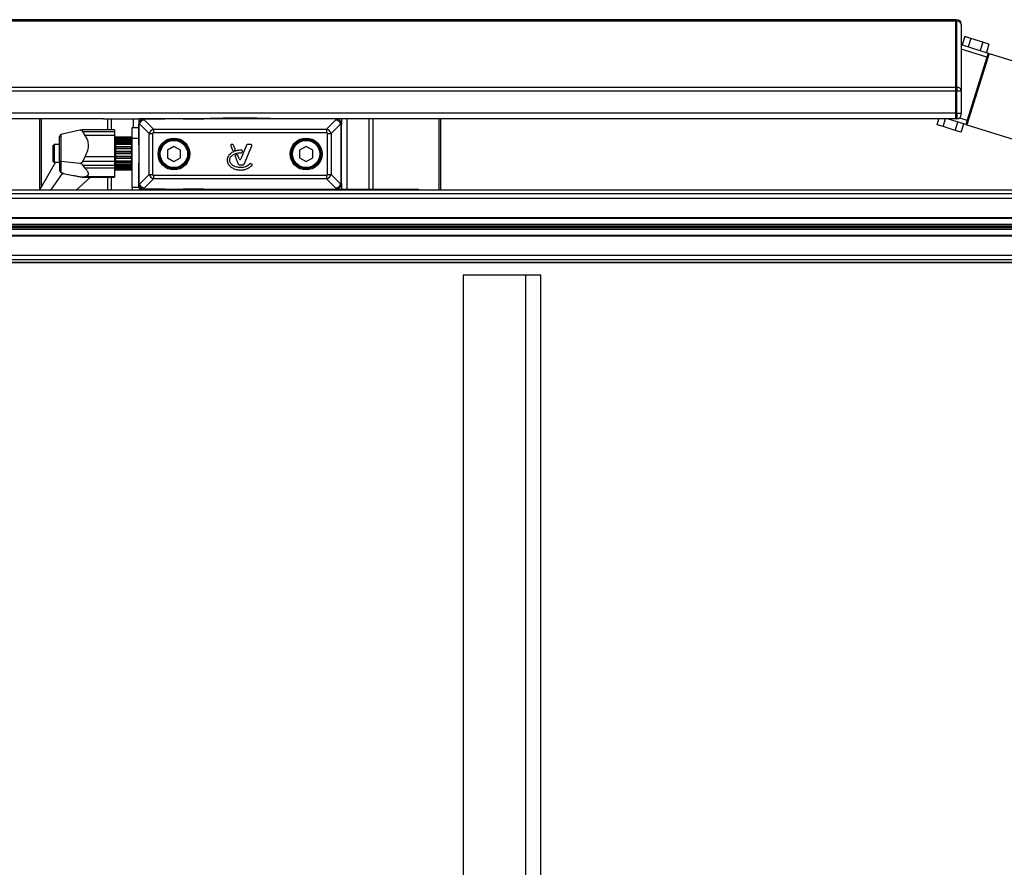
# Model space of a CAD drawing. Header units: millimetres. Extents: x 0 to 420, y 0 to 297.
# Tile 16 of 69: x 118 to 149, y 102 to 128. Entities that reach past the tile are written whole.
import ezdxf

# ---------------------------------------------------------------- set-up
doc = ezdxf.new("R2010")
doc.units = ezdxf.units.MM

msp = doc.modelspace()

# ---------------------------------------------------------------- linework, layer by layer
at = {"color": 7, "linetype": 'Continuous', "lineweight": 25}
for p, q in [((147.15111, 128.03694), (103.25593, 128.03694)), ((147.15111, 128.03694), (147.15111, 127.98749)), ((147.15111, 128.03694), (147.18487, 128.03694)), ((147.15111, 127.98749), (147.15111, 128.03694)), ((147.18487, 128.03694), (147.18487, 127.98749)), ((147.15111, 127.98749), (103.25593, 127.98749)), ((147.15111, 127.98749), (147.15111, 125.95916)), ((147.18487, 127.98749), (147.15111, 127.98749)), ((147.15111, 125.95916), (147.15111, 127.98749)), ((147.18487, 125.95916), (147.18487, 127.98749)), ((147.31994, 127.89199), (147.31994, 127.90188)), ((147.31994, 127.89199), (147.31994, 125.86366)), ((147.42465, 127.52169), (147.34369, 127.26399)), ((147.61063, 127.46326), (147.42465, 127.52169)), ((147.61063, 127.46326), (147.52967, 127.20556)), ((147.9826, 127.3464), (147.61063, 127.46326)), ((147.31994, 127.27145), (148.1449, 127.01227)), ((148.10442, 126.88341), (147.31994, 127.12988)), ((147.9826, 127.3464), (147.90164, 127.08869)), ((148.16858, 127.28797), (147.9826, 127.3464)), ((148.16858, 127.28797), (148.08762, 127.03026)), ((148.17712, 127.00215), (147.48892, 124.81165)), ((148.10442, 126.88341), (147.49719, 124.95063)), ((148.1449, 127.01227), (148.10442, 126.88341)), ((148.10442, 126.88341), (148.13663, 126.87329)), ((148.1449, 127.01227), (148.17712, 127.00215)), ((148.17712, 127.00215), (149.78777, 126.49612)), ((148.0437, 126.69014), (148.07591, 126.68002)), ((148.09615, 126.74444), (148.06394, 126.75456)), ((148.01519, 126.48674), (147.98298, 126.49686)), ((147.15111, 125.95916), (103.25593, 125.95916)), ((147.15111, 125.95916), (147.15111, 125.83978)), ((147.15111, 125.95916), (147.18487, 125.95916)), ((147.15111, 125.83978), (147.15111, 125.95916)), ((147.18487, 125.95916), (147.18487, 125.83978)), ((147.15111, 125.83978), (103.25593, 125.83978)), ((147.15111, 125.83978), (147.15111, 125.16687)), ((147.18487, 125.83978), (147.15111, 125.83978)), ((147.15111, 125.16687), (147.15111, 125.83978)), ((147.31994, 125.83978), (147.18487, 125.83978)), ((147.18487, 125.16687), (147.18487, 125.83978)), ((147.31994, 125.83978), (147.31994, 125.86366)), ((147.31994, 125.83978), (147.31994, 125.16687)), ((147.61864, 125.33718), (147.65085, 125.32706)), ((147.15111, 125.16687), (103.25593, 125.16687)), ((121.01659, 124.99805), (103.25593, 124.99805)), ((119.05819, 124.99805), (119.05819, 122.81895)), ((119.10764, 124.99805), (119.10764, 122.90486)), ((121.01659, 124.99805), (121.13597, 124.99805)), ((121.13597, 124.99805), (121.25535, 124.99805)), ((121.13597, 124.99805), (121.13597, 124.65778)), ((121.25535, 124.99805), (121.92826, 124.99805)), ((121.25535, 124.99805), (121.25535, 124.65778)), ((121.92826, 124.99805), (122.09709, 124.99805)), ((121.92826, 124.99805), (121.92826, 124.72792)), ((122.26592, 124.99805), (122.09709, 124.99805)), ((122.09709, 124.99805), (122.09709, 124.82922)), ((122.26592, 124.99805), (122.89733, 124.99805)), ((122.26592, 124.99569), (122.26592, 124.99805)), ((128.14112, 124.99805), (122.26592, 124.99805)), ((122.26592, 124.96751), (122.26592, 124.99569)), ((128.14112, 124.99569), (122.26592, 124.99569)), ((123.45784, 124.99805), (124.08926, 124.99805)), ((124.2844, 124.99805), (124.28454, 125.01493)), ((124.28454, 125.01493), (126.12249, 125.01493)), ((124.68799, 125.02843), (124.68799, 125.01493)), ((124.68799, 125.02843), (124.69251, 125.02843)), ((124.69251, 125.02843), (124.69251, 125.01493)), ((124.69251, 125.02843), (125.17428, 125.02843)), ((124.70161, 125.03012), (124.70161, 125.02843)), ((125.17428, 125.01493), (125.17428, 125.02843)), ((125.17428, 125.02843), (125.23276, 125.02843)), ((125.23276, 125.02843), (125.23276, 125.01493)), ((125.23276, 125.02843), (125.71452, 125.02843)), ((125.71452, 125.01493), (125.71452, 125.02843)), ((125.71452, 125.02843), (125.71905, 125.02843)), ((125.71905, 125.01493), (125.71905, 125.02843)), ((126.12249, 125.01493), (126.12264, 124.99805)), ((126.9492, 124.99805), (126.31778, 124.99805)), ((128.14112, 124.99805), (127.5097, 124.99805)), ((128.30995, 124.99805), (128.14112, 124.99805)), ((128.14112, 124.99569), (128.14112, 124.99805)), ((128.14112, 124.96751), (128.14112, 124.99569)), ((128.30995, 124.99805), (128.30995, 124.82922)), ((128.47877, 124.99805), (128.30995, 124.99805)), ((129.15168, 124.99805), (128.47877, 124.99805)), ((128.47877, 124.99805), (128.47877, 122.83705)), ((129.27106, 124.99805), (129.15168, 124.99805)), ((129.15168, 124.99805), (129.15168, 122.83705)), ((129.39044, 124.99805), (129.27106, 124.99805)), ((129.27106, 124.99805), (129.27106, 122.83705)), ((147.15111, 124.99805), (129.39044, 124.99805)), ((131.29939, 124.99805), (131.29939, 122.8074)), ((131.34884, 124.99805), (131.34884, 122.8074)), ((146.57453, 124.81579), (146.63179, 124.99805)), ((146.76052, 124.75736), (146.83613, 124.99805)), ((147.45671, 124.82177), (146.89564, 124.99805)), ((147.15111, 125.16687), (147.15111, 124.99805)), ((147.15111, 125.16687), (147.18487, 125.16687)), ((147.15111, 124.99805), (147.15111, 125.16687)), ((147.18487, 124.99805), (147.15111, 124.99805)), ((147.18487, 125.16687), (147.31994, 125.16687)), ((147.18487, 125.16687), (147.18487, 124.99805)), ((147.26423, 125.02382), (147.49719, 124.95063)), ((147.31994, 125.13311), (147.31994, 125.16687)), ((147.53768, 125.07948), (147.56989, 125.06936)), ((147.59013, 125.13378), (147.55792, 125.1439)), ((121.8945, 124.72792), (122.09709, 124.72792)), ((121.8945, 124.39027), (121.8945, 124.72792)), ((122.09709, 124.1978), (122.09709, 124.82922)), ((122.09945, 124.82922), (122.09709, 124.82922)), ((122.09709, 124.82922), (122.09709, 123.00588)), ((122.09945, 124.82922), (122.09945, 123.00588)), ((122.12762, 124.82922), (122.09945, 124.82922)), ((122.41376, 124.54308), (122.12762, 124.82922)), ((122.26592, 124.96751), (122.55206, 124.68137)), ((127.85498, 124.68137), (128.14112, 124.96751)), ((128.27941, 124.82922), (127.99327, 124.54308)), ((128.27941, 124.82922), (128.30759, 124.82922)), ((128.30759, 123.00588), (128.30759, 124.82922)), ((128.30759, 124.82922), (128.30995, 124.82922)), ((128.30995, 124.1978), (128.30995, 124.82922)), ((128.30995, 123.00588), (128.30995, 124.82922)), ((146.76052, 124.75736), (146.57453, 124.81579)), ((147.13248, 124.64049), (146.76052, 124.75736)), ((147.13248, 124.64049), (147.21345, 124.8982)), ((147.31846, 124.58206), (147.39943, 124.83977)), ((147.49719, 124.95063), (147.45671, 124.82177)), ((147.45671, 124.82177), (147.48892, 124.81165)), ((147.48892, 124.81165), (149.09958, 124.30563)), ((147.52941, 124.94051), (147.49719, 124.95063)), ((119.70554, 124.51213), (119.66597, 124.45874)), ((119.66597, 123.70725), (119.66597, 124.45874)), ((120.29598, 124.64702), (119.70554, 124.51213)), ((119.70554, 124.51213), (119.70554, 123.68412)), ((121.35425, 124.65778), (120.37815, 124.65778)), ((120.45101, 124.48834), (120.38395, 124.60768)), ((120.38395, 124.60768), (121.35425, 124.60768)), ((121.35425, 124.48834), (120.45101, 124.48834)), ((121.35425, 124.65778), (121.35425, 124.60768)), ((121.35425, 124.60768), (121.35425, 124.48834)), ((121.35425, 124.48834), (121.35425, 123.84008)), ((121.37451, 124.44091), (121.35425, 124.44091)), ((121.37451, 123.46343), (121.37451, 124.44091)), ((121.38126, 124.44082), (121.86073, 124.44082)), ((121.38126, 124.4299), (121.38126, 124.44082)), ((121.86073, 124.4299), (121.38126, 124.4299)), ((121.38126, 124.4299), (121.38126, 124.41909)), ((121.38126, 124.41909), (121.86073, 124.41909)), ((121.38126, 124.38359), (121.38126, 124.41909)), ((121.86073, 124.44082), (121.88099, 124.42065)), ((121.86073, 124.44082), (121.86073, 124.43812)), ((121.86073, 124.41909), (121.86073, 124.4299)), ((121.88099, 124.4122), (121.86073, 124.4299)), ((121.86073, 124.41909), (121.88099, 124.39645)), ((121.88099, 124.42066), (121.87863, 124.42301)), ((121.88099, 124.42065), (121.88099, 124.4122)), ((121.88099, 124.4122), (121.88099, 124.39645)), ((121.88099, 124.39645), (121.88099, 124.38359)), ((121.8945, 122.8868), (121.8945, 124.39027)), ((122.09709, 124.39027), (121.8945, 124.39027)), ((122.41376, 124.54308), (122.5244, 124.54308)), ((122.41376, 123.29202), (122.41376, 124.54308)), ((122.5244, 124.54308), (122.5244, 123.29202)), ((122.55206, 124.68137), (122.55206, 124.57074)), ((122.55206, 124.68137), (127.85498, 124.68137)), ((127.85498, 124.57074), (122.55206, 124.57074)), ((127.85498, 124.68137), (127.85498, 124.57074)), ((127.88264, 123.29202), (127.88264, 124.54308)), ((127.88264, 124.54308), (127.99327, 124.54308)), ((127.99327, 124.54308), (127.99327, 123.29202)), ((147.31846, 124.58206), (147.13248, 124.64049)), ((119.4994, 124.20456), (119.46338, 124.16854)), ((119.46338, 124.16854), (119.46338, 123.71672)), ((119.66597, 124.20456), (119.4994, 124.20456)), ((119.4994, 124.20456), (119.4994, 123.68323)), ((121.38126, 124.37338), (121.37451, 124.37338)), ((121.88099, 124.38359), (121.38126, 124.38359)), ((121.38126, 124.38359), (121.38126, 124.37318)), ((121.86073, 124.37318), (121.38126, 124.37318)), ((121.38126, 124.37318), (121.38126, 124.34993)), ((121.38126, 124.34993), (121.86073, 124.34993)), ((121.38126, 124.31401), (121.38126, 124.34993)), ((121.88099, 124.31401), (121.38126, 124.31401)), ((121.38126, 124.31401), (121.38126, 124.27351)), ((121.86073, 124.27351), (121.38126, 124.27351)), ((121.38126, 124.27351), (121.38126, 124.24009)), ((121.38126, 124.24009), (121.86073, 124.24009)), ((121.38126, 124.20728), (121.38126, 124.24009)), ((121.88099, 124.20728), (121.38126, 124.20728)), ((121.38126, 124.20728), (121.38126, 124.14313)), ((121.38126, 124.14313), (121.88099, 124.14313)), ((121.38126, 124.14065), (121.38126, 124.14313)), ((121.86073, 124.14065), (121.38126, 124.14065)), ((121.38126, 124.14065), (121.38126, 124.10033)), ((121.38126, 124.10033), (121.86073, 124.10033)), ((121.38126, 124.07384), (121.38126, 124.10033)), ((121.86073, 124.34993), (121.86073, 124.37318)), ((121.88099, 124.36093), (121.86073, 124.37318)), ((121.86073, 124.34993), (121.88099, 124.32702)), ((121.86073, 124.24009), (121.86073, 124.27351)), ((121.88099, 124.2679), (121.86073, 124.27351)), ((121.86073, 124.24009), (121.88099, 124.21917)), ((121.88099, 124.14223), (121.86073, 124.14065)), ((121.86073, 124.14065), (121.86073, 124.10033)), ((121.86073, 124.10033), (121.88099, 124.08344)), ((121.88099, 124.36189), (121.88099, 124.38359)), ((121.88099, 124.36093), (121.88099, 124.32702)), ((121.88099, 124.32702), (121.88099, 124.31401)), ((121.88099, 124.26471), (121.88099, 124.31401)), ((121.8945, 124.27209), (121.88099, 124.27209)), ((121.88099, 124.2679), (121.88099, 124.21917)), ((121.88099, 124.21917), (121.88099, 124.20728)), ((121.88099, 124.14313), (121.88099, 124.20728)), ((121.88099, 124.14313), (121.88099, 124.14223)), ((121.88099, 124.14223), (121.88099, 124.08344)), ((123.17759, 124.15148), (122.97499, 124.03452)), ((123.38018, 124.03452), (123.17759, 124.15148)), ((124.91875, 124.17068), (124.97608, 124.03026)), ((124.98058, 124.20732), (124.94337, 124.20732)), ((125.05697, 124.06396), (125.0052, 124.19078)), ((125.40184, 124.19078), (125.22814, 123.76533)), ((125.32997, 123.60566), (125.56066, 124.17068)), ((125.53604, 124.20732), (125.42646, 124.20732)), ((127.22945, 124.15148), (127.02686, 124.03452)), ((127.43204, 124.03452), (127.22945, 124.15148)), ((120.38395, 123.68919), (120.45101, 123.84008)), ((120.45101, 123.84008), (121.35425, 123.84008)), ((121.35425, 123.84008), (121.35425, 123.68919)), ((121.88099, 124.07384), (121.38126, 124.07384)), ((121.38126, 124.07384), (121.38126, 124.00112)), ((121.38126, 124.00112), (121.88099, 124.00112)), ((121.38126, 123.98761), (121.38126, 124.00112)), ((121.86073, 123.98761), (121.38126, 123.98761)), ((121.38126, 123.98761), (121.38126, 123.94433)), ((121.38126, 123.94433), (121.86073, 123.94433)), ((121.38126, 123.92675), (121.38126, 123.94433)), ((121.88099, 123.92675), (121.38126, 123.92675)), ((121.38126, 123.92675), (121.38126, 123.85258)), ((121.38126, 123.85258), (121.88099, 123.85258)), ((121.38126, 123.82936), (121.38126, 123.85258)), ((121.86073, 123.82936), (121.38126, 123.82936)), ((121.38126, 123.82936), (121.38126, 123.78737)), ((121.38126, 123.78737), (121.86073, 123.78737)), ((121.38126, 123.78042), (121.38126, 123.78737)), ((121.88099, 123.99622), (121.86073, 123.98761)), ((121.86073, 123.98761), (121.86073, 123.94433)), ((121.86073, 123.94433), (121.88099, 123.93312)), ((121.88099, 123.84417), (121.86073, 123.82936)), ((121.86073, 123.78737), (121.86073, 123.82936)), ((121.86073, 123.78737), (121.88099, 123.78294)), ((121.88099, 124.08344), (121.88099, 124.07384)), ((121.88099, 124.00112), (121.88099, 124.07384)), ((121.88099, 124.00112), (121.88099, 123.99622)), ((121.88099, 123.99622), (121.88099, 123.93312)), ((121.88099, 123.93312), (121.88099, 123.92675)), ((121.88099, 123.85258), (121.88099, 123.92675)), ((121.88099, 123.85258), (121.88099, 123.84417)), ((121.88099, 123.84417), (121.88099, 123.78294)), ((122.97499, 124.03452), (122.97499, 123.80058)), ((122.97499, 123.80058), (123.17759, 123.68361)), ((123.17759, 123.68361), (123.38018, 123.80058)), ((123.38018, 123.80058), (123.38018, 124.03452)), ((125.0112, 124.01588), (125.04285, 124.02948)), ((125.05039, 123.84825), (125.14944, 123.60566)), ((125.1789, 123.76533), (125.1321, 123.87996)), ((125.2685, 123.97238), (125.27789, 123.9948)), ((127.02686, 124.03452), (127.02686, 123.80058)), ((127.02686, 123.80058), (127.22945, 123.68361)), ((127.22945, 123.68361), (127.43204, 123.80058)), ((127.43204, 123.80058), (127.43204, 124.03452)), ((119.54475, 123.66431), (119.05154, 122.8074)), ((119.46338, 123.71672), (119.46338, 123.70032)), ((119.46338, 123.70032), (119.4994, 123.66431)), ((119.4994, 123.68323), (119.4994, 123.66431)), ((119.4994, 123.66431), (119.66597, 123.66431)), ((119.66597, 123.70725), (119.70554, 123.68412)), ((119.66597, 123.70725), (119.66597, 123.40328)), ((120.29598, 123.62567), (119.70554, 123.68412)), ((119.70554, 123.68412), (119.70554, 123.34945)), ((121.35425, 123.68919), (120.38395, 123.68919)), ((120.38395, 123.57477), (121.35425, 123.57477)), ((120.45101, 123.48145), (120.38395, 123.57477)), ((121.35425, 123.68919), (121.35425, 123.57477)), ((121.35425, 123.57477), (121.35425, 123.48145)), ((121.37451, 123.49548), (121.38126, 123.49548)), ((121.88099, 123.78042), (121.38126, 123.78042)), ((121.38126, 123.78042), (121.38126, 123.71205)), ((121.38126, 123.71205), (121.88099, 123.71205)), ((121.38126, 123.68139), (121.38126, 123.71205)), ((121.86073, 123.68139), (121.38126, 123.68139)), ((121.38126, 123.68139), (121.38126, 123.6448)), ((121.38126, 123.64916), (121.38126, 123.59329)), ((121.38126, 123.6448), (121.86073, 123.6448)), ((121.38126, 123.59329), (121.88099, 123.59329)), ((121.38126, 123.5582), (121.38126, 123.59329)), ((121.86073, 123.5582), (121.38126, 123.5582)), ((121.38126, 123.5582), (121.38126, 123.53058)), ((121.38126, 123.53058), (121.86073, 123.53058)), ((121.38126, 123.53058), (121.38126, 123.50793)), ((121.38126, 123.50793), (121.88099, 123.50793)), ((121.38126, 123.47183), (121.38126, 123.50793)), ((121.88099, 123.70094), (121.86073, 123.68139)), ((121.86073, 123.6448), (121.86073, 123.68139)), ((121.86073, 123.6448), (121.88099, 123.64758)), ((121.88099, 123.58058), (121.86073, 123.5582)), ((121.86073, 123.53058), (121.86073, 123.5582)), ((121.86073, 123.53058), (121.88099, 123.5403)), ((121.88099, 123.49485), (121.86073, 123.47183)), ((121.88099, 123.78294), (121.88099, 123.78042)), ((121.88099, 123.71205), (121.88099, 123.78042)), ((121.88099, 123.71205), (121.88099, 123.70094)), ((121.88099, 123.70094), (121.88099, 123.64758)), ((121.88099, 123.59329), (121.88099, 123.64916)), ((121.88099, 123.59678), (121.8945, 123.59678)), ((121.88099, 123.59329), (121.88099, 123.58058)), ((121.88099, 123.58058), (121.88099, 123.5403)), ((121.88099, 123.50793), (121.88099, 123.53968)), ((121.88099, 123.50793), (121.88099, 123.49485)), ((121.88099, 123.49485), (121.88099, 123.4716)), ((122.09709, 123.00588), (122.09709, 123.63729)), ((125.17406, 123.58912), (125.30536, 123.58912)), ((125.56504, 123.60431), (125.54788, 123.61862)), ((128.30995, 123.00588), (128.30995, 123.63729)), ((119.40576, 122.8074), (119.76148, 123.32347)), ((119.66597, 123.40328), (119.70554, 123.34945)), ((119.70561, 123.34943), (119.70554, 123.34945)), ((119.70561, 123.34943), (119.74055, 123.3413)), ((119.76148, 123.32347), (119.77602, 123.32347)), ((119.77692, 123.32156), (119.93858, 123.29041)), ((119.93858, 123.29041), (120.08564, 123.26118)), ((120.62034, 123.21108), (120.18126, 122.8074)), ((120.37765, 123.21108), (121.35425, 123.21108)), ((120.38395, 123.21161), (120.45101, 123.22513)), ((121.35425, 123.21161), (120.38395, 123.21161)), ((121.35425, 123.48145), (120.45101, 123.48145)), ((120.45101, 123.22513), (121.35425, 123.22513)), ((121.13597, 123.21108), (121.13597, 122.8074)), ((121.25535, 123.21108), (121.25535, 122.8074)), ((121.35425, 123.48145), (121.35425, 123.22513)), ((121.35425, 123.42795), (121.37451, 123.42795)), ((121.35425, 123.22513), (121.35425, 123.21161)), ((121.35425, 123.21161), (121.35425, 123.21108)), ((121.37451, 123.42795), (121.37451, 123.46343)), ((121.86073, 123.47183), (121.38126, 123.47183)), ((121.38126, 123.47183), (121.38126, 123.45589)), ((121.38126, 123.45589), (121.86073, 123.45589)), ((121.38126, 123.43075), (121.38126, 123.45589)), ((121.86073, 123.43075), (121.38126, 123.43075)), ((121.38126, 123.43075), (121.38126, 123.42805)), ((121.38126, 123.42805), (121.86073, 123.42805)), ((121.86073, 123.45589), (121.86073, 123.47183)), ((121.86073, 123.45589), (121.88099, 123.4716)), ((121.88099, 123.45215), (121.86073, 123.43075)), ((121.86073, 123.42805), (121.88099, 123.44821)), ((121.86073, 123.42805), (121.86073, 123.43075)), ((121.87159, 123.46431), (121.88099, 123.46431)), ((121.87768, 123.4449), (121.88099, 123.44821)), ((121.88099, 123.46431), (121.88099, 123.4716)), ((121.88099, 123.46431), (121.88099, 123.45215)), ((121.88099, 123.45215), (121.88099, 123.44821)), ((122.12762, 123.00588), (122.41376, 123.29202)), ((122.41376, 123.29202), (122.5244, 123.29202)), ((122.55206, 123.26436), (127.85498, 123.26436)), ((122.55206, 123.26436), (122.55206, 123.15373)), ((127.85498, 123.26436), (127.85498, 123.15373)), ((127.88264, 123.29202), (127.99327, 123.29202)), ((127.99327, 123.29202), (128.27941, 123.00588)), ((122.09709, 122.8868), (121.8945, 122.8868)), ((122.09709, 122.8868), (122.09709, 123.00588)), ((122.09945, 123.00588), (122.09709, 123.00588)), ((122.12762, 123.00588), (122.09945, 123.00588)), ((122.55206, 123.15373), (122.26592, 122.86758)), ((127.85498, 123.15373), (122.55206, 123.15373)), ((128.14112, 122.86758), (127.85498, 123.15373)), ((128.27941, 123.00588), (128.30759, 123.00588)), ((128.30759, 123.00588), (128.30995, 123.00588)), ((128.30995, 123.00588), (128.30995, 122.83705)), ((109.31034, 122.70199), (171.3875, 122.70199)), ((163.62033, 122.8074), (111.16627, 122.8074)), ((122.14683, 122.83705), (122.26592, 122.83705)), ((122.14683, 122.83705), (122.14683, 122.8074)), ((122.26592, 122.86758), (122.26592, 122.83941)), ((122.26592, 122.83941), (128.14112, 122.83941)), ((122.26592, 122.83941), (122.26592, 122.83705)), ((122.89733, 122.83705), (122.26592, 122.83705)), ((122.26592, 122.83705), (128.14112, 122.83705)), ((124.08926, 122.83705), (123.45784, 122.83705)), ((123.93731, 122.8074), (123.93731, 122.83705)), ((124.27497, 122.8074), (124.27497, 122.83705)), ((124.2844, 122.83705), (124.28454, 122.82017)), ((124.28454, 122.82017), (124.33354, 122.82017)), ((124.3425, 122.82076), (124.3425, 122.8074)), ((126.06454, 122.8074), (126.06454, 122.82076)), ((126.0735, 122.82017), (126.12249, 122.82017)), ((126.12249, 122.82017), (126.12264, 122.83705)), ((126.13207, 122.83705), (126.13207, 122.8074)), ((126.31778, 122.83705), (126.9492, 122.83705)), ((126.46972, 122.83705), (126.46972, 122.8074)), ((127.5097, 122.83705), (128.14112, 122.83705)), ((128.14112, 122.86758), (128.14112, 122.83941)), ((128.14112, 122.83941), (128.14112, 122.83705)), ((128.14112, 122.83705), (128.90223, 122.83705)), ((128.90223, 122.83705), (129.48324, 122.83705)), ((128.90223, 122.8074), (128.90223, 122.83705)), ((129.48324, 122.83705), (130.24158, 122.83705)), ((129.48324, 122.83705), (129.48324, 122.8074)), ((130.24158, 122.83705), (130.67353, 122.83705)), ((130.24158, 122.8074), (130.24158, 122.83705)), ((130.67353, 122.83705), (130.67353, 122.8074)), ((109.40584, 122.56693), (171.483, 122.56693)), ((109.33771, 121.9524), (170.7524, 121.9524)), ((109.33888, 121.76354), (170.7524, 121.76354)), ((109.33895, 121.75161), (170.74891, 121.75161)), ((109.33926, 121.70095), (170.71314, 121.70095)), ((109.33941, 121.67709), (170.71314, 121.67709)), ((109.40584, 121.96928), (171.483, 121.96928)), ((109.33972, 121.62644), (170.74891, 121.62644)), ((109.3398, 121.61451), (170.7524, 121.61451)), ((109.34096, 121.42565), (170.7524, 121.42565)), ((109.40584, 121.40877), (171.483, 121.40877)), ((109.40584, 120.81112), (171.483, 120.81112)), ((107.55467, 120.58876), (169.63183, 120.58876)), ((107.89697, 120.60033), (169.97413, 120.60033)), ((109.34559, 120.67606), (171.3875, 120.67606)), ((132.04357, 120.20334), (132.04357, 83.87164)), ((133.95363, 120.20334), (132.04357, 120.20334)), ((134.43115, 120.20334), (133.95363, 120.20334)), ((133.95363, 120.20334), (133.95363, 83.87164)), ((134.43115, 83.87164), (134.43115, 120.20334))]:
    msp.add_line(p, q, dxfattribs=at)
at = {"color": 7, "linetype": 'Continuous', "lineweight": 25, "flags": 128}
msp.add_lwpolyline([(121.8945, 122.8868), (121.89935, 122.83757), (121.90731, 122.8074)], dxfattribs=at)
at = {"color": 7, "linetype": 'Continuous', "lineweight": 25}
for centre, radius in [((123.17759, 123.91755), 0.48902), ((127.22945, 123.91755), 0.48902), ((123.17759, 123.91755), 0.45526), ((123.17759, 123.91755), 0.44876), ((123.17759, 123.91755), 0.43895), ((123.17759, 123.91755), 0.41869), ((127.22945, 123.91755), 0.45526), ((127.22945, 123.91755), 0.44876), ((127.22945, 123.91755), 0.43895), ((127.22945, 123.91755), 0.41869)]:
    msp.add_circle(centre, radius, dxfattribs=at)
for centre, radius, start, end in [((147.18487, 127.90188), 0.13506, 0, 90), ((147.20176, 127.86812), 0.12057, 11.421754, 98.049467), ((147.20176, 125.83978), 0.12057, 11.421754, 98.049467), ((122.26592, 124.82922), 0.16883, 90, 180), ((122.26592, 124.82922), 0.16883, 90, 180), ((122.26592, 124.82922), 0.16647, 90, 180), ((128.14112, 124.82922), 0.16883, 360, 90), ((128.14112, 124.82922), 0.16883, 0, 90), ((128.14112, 124.82922), 0.16647, 0, 90), ((147.18487, 125.13311), 0.13506, 270, 0), ((124.94337, 124.18073), 0.02659, 90, 202.209257), ((124.98058, 124.18073), 0.02659, 22.209268, 90), ((125.42646, 124.18073), 0.02659, 90, 157.790711), ((125.53604, 124.18073), 0.02659, 337.790712, 90), ((125.0007, 124.04031), 0.02659, 202.209257, 293.245837), ((125.03236, 124.05391), 0.02659, 293.245837, 22.209268), ((125.07501, 123.8583), 0.02659, 112.378703, 202.209291), ((125.10748, 123.86991), 0.02659, 22.209261, 106.934979), ((125.24398, 123.98264), 0.02659, 270.034995, 337.290493), ((125.25336, 124.00506), 0.02659, 337.290493, 86.671349), ((125.17406, 123.61571), 0.02659, 202.209291, 270), ((125.20352, 123.77538), 0.02659, 202.209261, 337.790711), ((125.30536, 123.61571), 0.02659, 270, 337.790712), ((125.53085, 123.59821), 0.02659, 50.16689, 138.977091), ((125.54801, 123.58389), 0.02659, 318.805903, 50.16689), ((122.26592, 123.00588), 0.16883, 180, 270), ((122.26592, 123.00588), 0.16883, 180, 270), ((122.14683, 122.8868), 0.04974, 180, 270), ((122.26592, 123.00588), 0.16647, 180, 270), ((128.14112, 123.00588), 0.16883, 270, 0), ((128.14112, 123.00588), 0.16647, 270, 0), ((128.14112, 123.00588), 0.16883, 270, 0)]:
    msp.add_arc(centre, radius, start, end, dxfattribs=at)
for centre, major_axis, ratio, start_param, end_param in [((122.56562, 124.52952), (0.11938, 0.11938), 0.84991807, 0.95301504, 2.18857761), ((122.56562, 124.52952), (-0.0336, 0.0336), 0.71056478, 5.66540402, 6.90096659), ((127.84142, 124.52952), (-0.11938, 0.11938), 0.84991807, 4.0946077, 5.33017026), ((127.84142, 124.52952), (0.0336, 0.0336), 0.71056478, 5.66540402, 6.90096659), ((119.76065, 123.22801), (0.009, 0.10128), 0.2128966, 5.90858464, 6.64310183), ((119.94346, 125.41666), (0.18662, 2.0954), 0.21307674, 3.18617608, 3.20856956), ((122.56562, 123.30558), (0.11938, -0.11938), 0.84991807, 4.0946077, 5.33017026), ((122.56562, 123.30558), (-0.0336, -0.0336), 0.71056478, 5.66540402, 6.90096659), ((127.84142, 123.30558), (0.0336, -0.0336), 0.71056478, 5.66540402, 6.90096659), ((127.84142, 123.30558), (0.11938, 0.11938), 0.84991807, 4.0946077, 5.33017026)]:
    msp.add_ellipse(centre, major_axis=major_axis, ratio=ratio, start_param=start_param, end_param=end_param, dxfattribs=at)
for points, knots in [([(122.12762, 124.82922), (122.12767, 124.82953), (122.13046, 124.84758), (122.14148, 124.88121), (122.17273, 124.92371), (122.21485, 124.95412), (122.24845, 124.96481), (122.26561, 124.96747), (122.26592, 124.96751)], [0, 0, 0, 0, 0.00455416, 0.26675149, 0.49999487, 0.74653257, 0.99544584, 1, 1, 1, 1]), ([(128.14112, 124.96751), (128.14143, 124.96747), (128.15949, 124.96467), (128.19311, 124.95366), (128.23561, 124.9224), (128.26602, 124.88029), (128.27671, 124.84669), (128.27937, 124.82953), (128.27941, 124.82922)], [0, 0, 0, 0, 0.00455416, 0.26675149, 0.49999487, 0.74653257, 0.99544584, 1, 1, 1, 1]), ([(120.37815, 124.65773), (120.37797, 124.65774), (120.37443, 124.65805), (120.34762, 124.65525), (120.31836, 124.65059), (120.29598, 124.64702)], [0, 0, 0, 0, 0.0126715, 0.24492867, 1, 1, 1, 1]), ([(120.38395, 124.60768), (120.38206, 124.61106), (120.37711, 124.61988), (120.34857, 124.63672), (120.31877, 124.64256), (120.29598, 124.64702)], [0, 0, 0, 0, 0.12760806, 0.3328275, 1, 1, 1, 1]), ([(120.45101, 123.84008), (120.48274, 123.90051), (120.54644, 124.02183), (120.56735, 124.21391), (120.52834, 124.37309), (120.47513, 124.4524), (120.45101, 124.48834)], [0, 0, 0, 0, 0.27442733, 0.55093428, 0.79647005, 1, 1, 1, 1]), ([(125.2549, 124.03161), (125.20911, 124.03127), (125.12271, 124.03062), (125.00564, 123.9931), (124.91911, 123.94131), (124.86477, 123.88498), (124.83219, 123.83469), (124.81611, 123.79322), (124.80951, 123.7595), (124.80689, 123.72122), (124.8142, 123.6687), (124.84474, 123.59881), (124.90333, 123.53011), (124.99158, 123.4724), (125.10122, 123.43317), (125.1817, 123.42839), (125.22395, 123.42588)], [0, 0, 0, 0, 0.11735319, 0.22141323, 0.31240811, 0.3742876, 0.42130986, 0.46598312, 0.48783682, 0.50961399, 0.56460822, 0.62241534, 0.7039898, 0.79319256, 0.89144332, 1, 1, 1, 1]), ([(125.51079, 123.61566), (125.47614, 123.58636), (125.40416, 123.5255), (125.27473, 123.49931), (125.15445, 123.50212), (125.05213, 123.52703), (124.96705, 123.57576), (124.91524, 123.63219), (124.89017, 123.68504), (124.88333, 123.72292), (124.88528, 123.75154), (124.89226, 123.78205), (124.90901, 123.81791), (124.94046, 123.85598), (124.97887, 123.88673), (125.02367, 123.91504), (125.08116, 123.93804), (125.15561, 123.95362), (125.21258, 123.95519), (125.24399, 123.95605)], [0, 0, 0, 0, 0.10898458, 0.22643075, 0.31013217, 0.40192043, 0.47943801, 0.54569368, 0.58480239, 0.62057823, 0.6379505, 0.65431901, 0.69660163, 0.73281682, 0.77364168, 0.81591419, 0.86145512, 0.92360935, 1, 1, 1, 1]), ([(125.09973, 123.89535), (125.09317, 123.89325), (125.08141, 123.8895), (125.06995, 123.88492), (125.06489, 123.88289)], [0, 0, 0, 0, 0.558138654, 1, 1, 1, 1]), ([(120.38395, 123.68919), (120.38206, 123.68479), (120.37711, 123.67331), (120.34857, 123.64779), (120.31877, 123.63526), (120.29598, 123.62567)], [0, 0, 0, 0, 0.12760823, 0.33282789, 1, 1, 1, 1]), ([(120.38395, 123.57477), (120.38206, 123.5776), (120.37711, 123.58499), (120.34857, 123.60432), (120.31877, 123.61642), (120.29598, 123.62567)], [0, 0, 0, 0, 0.12760806, 0.33282749, 1, 1, 1, 1]), ([(125.22395, 123.42588), (125.25874, 123.42803), (125.32938, 123.4324), (125.45354, 123.46902), (125.52463, 123.52948), (125.56802, 123.56637)], [0, 0, 0, 0, 0.2744297, 0.55715603, 1, 1, 1, 1]), ([(119.74055, 123.3413), (119.74678, 123.33977), (119.75924, 123.33672), (119.7745, 123.33192), (119.78483, 123.32779), (119.78973, 123.32464), (119.788, 123.32374), (119.78714, 123.32329)], [0, 0, 0, 0, 0.20043192, 0.4010268, 0.59862214, 0.79852681, 1, 1, 1, 1]), ([(120.08564, 123.26118), (120.12834, 123.25271), (120.21336, 123.23584), (120.30649, 123.21946), (120.35994, 123.21225), (120.37786, 123.2106), (120.38271, 123.2114), (120.38395, 123.21161)], [0, 0, 0, 0, 0.39845976, 0.79325806, 0.88076273, 0.96923058, 1, 1, 1, 1]), ([(120.45101, 123.22513), (120.48274, 123.23294), (120.54644, 123.24861), (120.56735, 123.31381), (120.52834, 123.39671), (120.47513, 123.45502), (120.45101, 123.48145)], [0, 0, 0, 0, 0.27442733, 0.55093428, 0.79647005, 1, 1, 1, 1]), ([(122.26592, 122.86758), (122.26561, 122.86763), (122.24755, 122.87043), (122.21393, 122.88144), (122.17142, 122.91269), (122.14102, 122.95481), (122.13032, 122.98841), (122.12767, 123.00557), (122.12762, 123.00588)], [0, 0, 0, 0, 0.00455416, 0.26675149, 0.49999487, 0.74653257, 0.99544584, 1, 1, 1, 1]), ([(128.27941, 123.00588), (128.27937, 123.00557), (128.27657, 122.98751), (128.26556, 122.95389), (128.2343, 122.91139), (128.19219, 122.88098), (128.15859, 122.87029), (128.14143, 122.86763), (128.14112, 122.86758)], [0, 0, 0, 0, 0.00455416, 0.26675149, 0.49999487, 0.74653257, 0.99544584, 1, 1, 1, 1])]:
    msp.add_open_spline(points, degree=3, knots=knots, dxfattribs=at)

doc.saveas('drawing.dxf')
